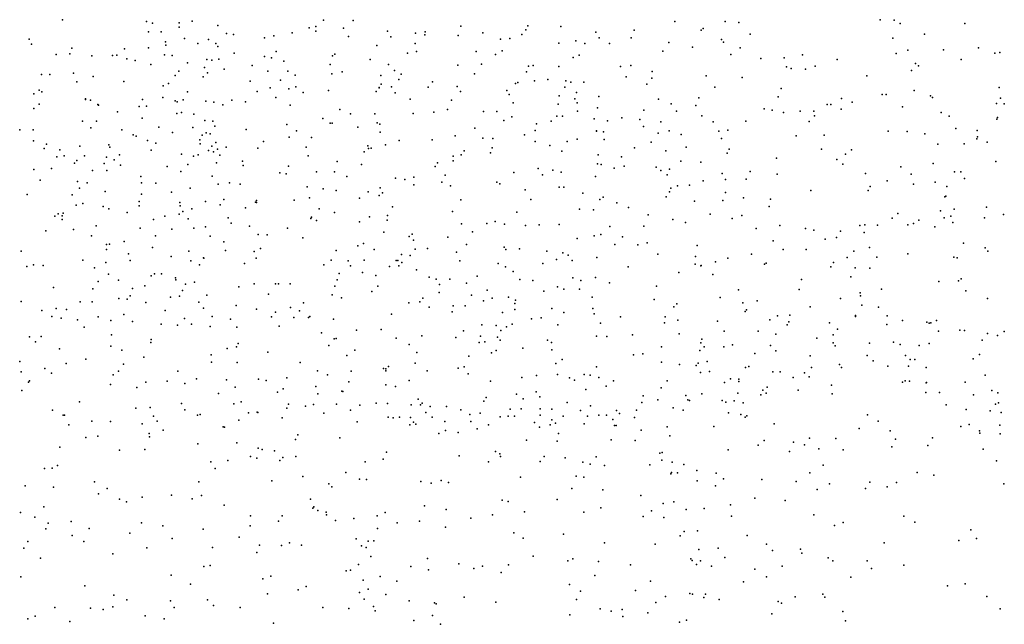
# Model space of a CAD drawing. Header units: metres. Extents: x -25 to 25, y -27.7 to 27.8.
# Tile 158 of 209: x 8 to 10.8, y -8.7 to -6.9. Entities that reach past the tile are written whole.
import ezdxf

# ---------------------------------------------------------------- set-up
doc = ezdxf.new("R2010")
doc.units = ezdxf.units.M

msp = doc.modelspace()

# ---------------------------------------------------------------- linework, layer by layer
for p in [(8.1115, -6.9285, -13.6171), (8.3526, -6.9336, 20.4934), (8.3703, -6.9386, 7.0198), (8.4461, -6.9372, 4.8409), (8.4838, -6.9325, 20.0342), (8.557, -6.9449, 3.8501), (8.8384, -6.9481, -2.8208), (8.8607, -6.93, -21.8017), (8.9457, -6.9304, -14.7021), (9.2543, -6.9472, 13.4957), (9.447, -6.946, 17.2578), (9.5412, -6.948, 3.1502), (9.8684, -6.9336, -15.903), (10.0132, -6.9339, 13.994), (10.0523, -6.9363, -15.1193), (10.4577, -6.9283, -2.949), (10.4981, -6.9298, 4.7065), (10.5151, -6.9396, 13.7564), (10.7002, -6.9396, 13.6443), (8.3583, -6.9633, -13.8044), (8.3945, -6.9631, 7.4812), (8.4465, -6.9498, 19.4531), (8.5823, -6.9675, 7.1604), (8.602, -6.9706, 16.1073), (8.7176, -6.9742, 7.0421), (8.7703, -6.9659, 5.0086), (8.8191, -6.9512, 21.5112), (8.8381, -6.9609, 6.8043), (8.9182, -6.9522, -16.3262), (8.9322, -6.9762, 21.6491), (9.0441, -6.9615, 21.7777), (9.1248, -6.9667, -21.6679), (9.1508, -6.972, 12.9401), (9.1523, -6.9633, 6.899), (9.2473, -6.9737, 16.2564), (9.3178, -6.9661, 21.9972), (9.4295, -6.9709, 13.3468), (9.4409, -6.9571, 3.1267), (9.6416, -6.9637, 13.7767), (9.7514, -6.9582, -2.9831), (9.9441, -6.9583, -0.79), (9.9497, -6.954, 5.7141), (10.0842, -6.9694, 2.8628), (10.5844, -6.9695, -6.9841), (8.0158, -6.9845, -16.1428), (8.023, -6.9982, 15.0123), (8.407, -6.9914, 20.2485), (8.4082, -7.001, 4.6968), (8.4612, -6.9822, 6.8915), (8.4997, -6.9966, -1.2821), (8.5307, -6.9852, 19.7041), (8.5518, -6.9964, 7.3575), (8.5569, -7.0053, 4.1928), (8.6914, -6.9801, 1.1715), (9.0136, -7.002, 2.9808), (9.0532, -6.9778, 16.1195), (9.1238, -6.9968, -16.31), (9.3682, -6.9837, 3.6079), (9.395, -6.9823, 17.4297), (9.5357, -6.9954, 5.3584), (9.584, -6.9886, -16.1463), (9.6104, -6.9962, 17.8078), (9.6516, -6.9807, 22.0718), (9.6806, -6.9964, -15.0428), (9.7432, -6.9805, -21.0538), (9.8517, -6.994, 13.876), (10.0021, -6.9853, -6.7085), (10.0083, -6.9927, -15.715), (10.4943, -6.9809, 17.9987), (8.0933, -7.0277, -1.3355), (8.1327, -7.0264, -1.5226), (8.1383, -7.0104, 19.3101), (8.196, -7.0322, -16.3628), (8.2548, -7.0309, -1.6742), (8.2671, -7.0302, 6.9322), (8.2891, -7.0119, -1.204), (8.3586, -7.0094, 14.9028), (8.4046, -7.0289, -1.7112), (8.426, -7.0311, 3.0513), (8.6039, -7.0241, 14.7297), (8.6909, -7.0334, -1.4526), (8.7248, -7.0196, 2.8326), (8.8866, -7.032, -5.3952), (8.8933, -7.027, 16.0307), (9.101, -7.0239, -5.6415), (9.1273, -7.02, 13.56), (9.2983, -7.0197, 6.698), (9.3544, -7.0279, 6.9949), (9.3732, -7.0179, 1.0452), (9.594, -7.0298, 4.1103), (9.8342, -7.0182, 22.0725), (9.9191, -7.0073, 17.8592), (10.0295, -7.0277, 5.8945), (10.0559, -7.0089, 22.0817), (10.2344, -7.0289, 13.8227), (10.504, -7.0253, -0.0893), (10.5371, -7.0154, 3.0741), (10.6394, -7.0148, 2.7596), (10.7393, -7.009, 22.4783), (10.7867, -7.0239, 3.3185), (10.801, -7.0222, 4.9905), (8.296, -7.0409, -1.0489), (8.3202, -7.0457, 19.413), (8.3654, -7.0572, -5.176), (8.4706, -7.0519, 4.4965), (8.5261, -7.0423, 2.6901), (8.5403, -7.0448, -1.8282), (8.5597, -7.0415, -1.1253), (8.6561, -7.0597, 21.2282), (8.7111, -7.0378, -1.7549), (8.7464, -7.0477, -1.9831), (8.8794, -7.0572, -1.8438), (8.9948, -7.0428, 1.0556), (9.0474, -7.0569, 13.1151), (9.2463, -7.0585, 16.0512), (9.3134, -7.0554, 12.932), (9.4484, -7.0619, 6.844), (9.4622, -7.0598, 13.0676), (9.5361, -7.0625, -2.881), (9.5764, -7.037, -21.2612), (9.742, -7.0594, 13.7088), (10.1157, -7.0397, -15.5352), (10.1823, -7.0377, 5.9483), (10.2709, -7.0612, 17.9041), (10.3347, -7.0429, -0.2245), (10.5589, -7.0537, 4.7852), (10.568, -7.0611, 0.6881), (10.6896, -7.042, 4.8844), (8.0518, -7.0858, -0.4379), (8.0751, -7.0855, -21.8444), (8.1432, -7.0812, -0.9903), (8.4348, -7.0882, -2.0265), (8.4457, -7.0763, -21.9254), (8.5193, -7.0658, 4.3404), (8.5278, -7.0811, 3.6325), (8.5754, -7.07, -2.0878), (8.7006, -7.0764, 16.01), (8.7582, -7.0756, -2.2615), (8.7794, -7.0875, -1.2601), (8.8845, -7.0835, -1.5997), (8.9142, -7.0777, 14.1951), (9.0249, -7.0885, -2.0376), (9.0646, -7.0744, 15.9427), (9.0837, -7.085, 13.3472), (9.2939, -7.0835, -21.6039), (9.4425, -7.0775, 16.2289), (9.7122, -7.063, 5.6171), (9.8035, -7.0766, 0.9402), (9.9583, -7.0893, -21.0375), (10.1891, -7.0639, 0.7715), (10.2023, -7.0683, 4.415), (10.2432, -7.0702, 2.8897), (10.4196, -7.0897, 5.9476), (10.5474, -7.0741, 22.384), (8.1531, -7.1062, 1.9669), (8.2, -7.091, 2.5759), (8.2877, -7.1053, -1.9804), (8.4002, -7.118, 7.5988), (8.4156, -7.1114, 20.5699), (8.5151, -7.0923, 19.9058), (8.6502, -7.1046, -2.3937), (8.7373, -7.1018, 14.6371), (9.0256, -7.1128, 21.7295), (9.0764, -7.1, 5.2186), (9.1736, -7.1062, 21.8817), (9.4115, -7.1111, 17.5629), (9.4184, -7.1084, 6.6335), (9.4663, -7.1034, 3.5925), (9.5041, -7.1, 17.1905), (9.5561, -7.1037, 5.5343), (9.5701, -7.1078, -6.5001), (9.6074, -7.1076, 13.217), (9.7287, -7.0921, -16.0226), (9.7884, -7.1129, 3.1255), (9.8023, -7.0957, 5.809), (10.0617, -7.0941, 4.3319), (8.0291, -7.1407, -2.4091), (8.045, -7.13, -1.8472), (8.0521, -7.1353, 7.0888), (8.4701, -7.1355, -16.5258), (8.6699, -7.1342, -0.9746), (8.7071, -7.1234, 6.6397), (8.7607, -7.1267, -21.9258), (8.7812, -7.1207, -16.4481), (8.8023, -7.1372, -0.7928), (8.875, -7.1311, 15.9082), (9.0119, -7.1347, -21.8456), (9.0203, -7.1237, 6.522), (9.0205, -7.1224, -2.7822), (9.0556, -7.1213, 12.8749), (9.0664, -7.1383, -14.7838), (9.161, -7.1223, -6.0292), (9.2442, -7.1202, 6.5011), (9.2531, -7.1347, -6.2395), (9.3869, -7.1317, 22.0139), (9.3927, -7.1426, 5.4819), (9.5362, -7.1465, 16.089), (9.5532, -7.1219, 3.9428), (9.5861, -7.1373, 16.421), (9.9833, -7.1221, 3.0235), (10.1738, -7.1258, -2.9424), (10.4633, -7.1433, -6.2868), (10.4744, -7.1431, -6.0115), (10.5552, -7.1317, 2.8451), (10.6017, -7.1469, 18.119), (10.7988, -7.1229, -6.1969), (8.0444, -7.1709, 15.1455), (8.1774, -7.1554, -16.6215), (8.178, -7.1573, 7.6183), (8.1922, -7.1592, 2.198), (8.2131, -7.172, -2.1097), (8.2148, -7.1734, 16.0485), (8.3408, -7.1576, 15.0033), (8.3998, -7.151, 4.8243), (8.435, -7.1615, 6.7686), (8.441, -7.1643, -2.4752), (8.4574, -7.1583, 3.3102), (8.5224, -7.1616, 19.6973), (8.5457, -7.1647, 5.0295), (8.5721, -7.1725, 4.0265), (8.5973, -7.1589, 21.1005), (8.637, -7.1642, -2.74), (8.7234, -7.1515, -14.4393), (8.7649, -7.1732, 7.4597), (9.1093, -7.1558, -2.243), (9.2274, -7.1588, 5.3448), (9.4047, -7.1669, 3.1309), (9.534, -7.1709, 3.7549), (9.5817, -7.1555, 6.7814), (9.5884, -7.167, 13.0386), (9.6501, -7.1485, 3.2794), (9.8215, -7.156, 4.1504), (9.8576, -7.1699, 6.0735), (9.9284, -7.1746, 13.5622), (9.9375, -7.1528, -2.9308), (10.1654, -7.1495, -0.8773), (10.306, -7.1718, -6.8059), (10.3158, -7.172, 13.6179), (10.3471, -7.1544, 4.5689), (10.3771, -7.1644, -5.7704), (10.6079, -7.1517, -21.2147), (10.7913, -7.1691, -5.8822), (10.8025, -7.1535, 18.599), (10.8131, -7.1693, -6.6571), (8.0293, -7.1828, 2.414), (8.2691, -7.1923, -2.3095), (8.332, -7.1771, -2.6064), (8.3524, -7.1765, 2.9385), (8.4396, -7.1973, 4.5702), (8.4526, -7.1943, 15.9903), (8.488, -7.1997, 3.483), (8.9072, -7.1856, -1.1926), (8.9379, -7.1979, -5.569), (9.0074, -7.1982, -0.7815), (9.1177, -7.1973, -1.6104), (9.1774, -7.1931, 12.8093), (9.216, -7.1857, -2.0894), (9.3191, -7.1918, -14.9479), (9.3575, -7.1921, 6.3462), (9.5894, -7.1903, 1.0025), (9.6466, -7.1808, 6.9422), (9.7795, -7.1874, 13.3051), (9.873, -7.1911, -0.9598), (9.9458, -7.2037, -5.2638), (10.125, -7.1841, -5.5569), (10.1482, -7.188, -5.8606), (10.1804, -7.1944, -6.1663), (10.2281, -7.1911, -5.2292), (10.2673, -7.191, 2.9855), (10.3461, -7.185, -5.4566), (10.5217, -7.1782, -6.5358), (10.6322, -7.1949, -6.7737), (8.169, -7.2194, 6.9721), (8.2088, -7.2197, 15.1224), (8.3405, -7.2103, -0.7297), (8.52, -7.2172, -2.6673), (8.5429, -7.2191, 4.2355), (8.755, -7.2291, 5.1253), (8.8582, -7.2121, 21.4516), (8.8793, -7.2249, -2.6027), (8.8856, -7.2252, 14.3643), (9.0148, -7.2245, 13.3756), (9.0225, -7.2278, -1.3333), (9.378, -7.2177, 7.1515), (9.4004, -7.2066, 15.8416), (9.4714, -7.2271, 17.6871), (9.5134, -7.2195, 6.1061), (9.5304, -7.2052, -0.8905), (9.546, -7.2054, 6.3715), (9.637, -7.2129, 16.6301), (9.6755, -7.2181, -2.8414), (9.7163, -7.2099, 6.1258), (9.7678, -7.2146, 13.1524), (9.828, -7.2208, 22.0625), (9.9789, -7.2208, 0.8372), (10.0719, -7.2191, 13.4594), (10.2542, -7.2199, 22.1284), (10.2695, -7.2042, -6.4016), (10.6557, -7.205, -0.6653), (10.7922, -7.2133, 5.5327), (10.7939, -7.2084, 18.7594), (7.9896, -7.2443, 0.603), (8.0271, -7.244, 19.2926), (8.1933, -7.2381, 2.6711), (8.2818, -7.2438, -2.5841), (8.3146, -7.2586, -0.7166), (8.3878, -7.2362, 2.4995), (8.4272, -7.2523, 1.4319), (8.4858, -7.2375, 20.3524), (8.5128, -7.2591, -5.2824), (8.5234, -7.2524, 20.0728), (8.535, -7.2558, 14.9572), (8.5489, -7.234, 3.7635), (8.6389, -7.2429, 14.8441), (8.7828, -7.2467, 15.8246), (8.9586, -7.2361, 6.4334), (9.0228, -7.2509, 13.5604), (9.295, -7.2392, -1.9144), (9.4369, -7.2589, 5.7987), (9.4678, -7.2463, -16.225), (9.6441, -7.248, 3.4702), (9.6442, -7.2474, 16.0302), (9.6642, -7.2503, 17.8583), (9.7787, -7.2351, 6.8383), (9.8205, -7.2542, 6.354), (9.852, -7.2475, -15.8614), (9.8865, -7.2573, -5.5848), (9.995, -7.2481, -15.6626), (10.0201, -7.2453, -5.0297), (10.2973, -7.2598, -2.8259), (10.4809, -7.2477, -5.2858), (10.5353, -7.2487, -2.7595), (10.5859, -7.2553, 4.807), (10.6747, -7.2404, -5.5373), (10.7357, -7.2459, 0.7019), (8.0288, -7.2755, 7.5598), (8.0655, -7.285, 15.3733), (8.2448, -7.2874, 1.8911), (8.3233, -7.2624, 4.9104), (8.3552, -7.2745, 15.1322), (8.3796, -7.2829, 3.0898), (8.5052, -7.2726, 20.7129), (8.5062, -7.284, -0.6711), (8.5518, -7.2801, 15.8831), (8.6886, -7.2773, -0.7774), (8.7619, -7.2654, -5.4307), (8.8256, -7.2665, 14.5915), (9.0385, -7.2874, -5.8852), (9.0774, -7.2747, 15.6886), (9.1723, -7.2733, 21.8244), (9.2379, -7.2617, 15.7126), (9.3179, -7.2678, 12.8086), (9.3463, -7.269, 5.6606), (9.4676, -7.2778, -21.5453), (9.5594, -7.2777, 15.8632), (9.5887, -7.2709, 16.8711), (9.6656, -7.2716, 22.0476), (9.8009, -7.2797, 3.3324), (10.0025, -7.2693, 3.1784), (10.2163, -7.261, 17.9304), (10.6234, -7.2858, 5.8786), (10.6989, -7.284, 18.3354), (10.7351, -7.2699, 5.6708), (10.7372, -7.2639, 18.992), (10.765, -7.2796, 19.2179), (8.0589, -7.2979, 7.1187), (8.1042, -7.3017, -0.5949), (8.161, -7.2908, -16.8812), (8.2479, -7.2943, 2.8229), (8.2752, -7.3159, 15.7989), (8.3663, -7.3027, 4.717), (8.4528, -7.3136, -14.1665), (8.5011, -7.3155, -16.7095), (8.5302, -7.3032, -0.872), (8.54, -7.2908, 19.8449), (8.5444, -7.3075, 20.8691), (8.5566, -7.3, 3.9077), (8.5631, -7.3165, -2.849), (8.5814, -7.2943, 1.2676), (8.6723, -7.2969, 6.5487), (8.8112, -7.2942, -2.6712), (8.9774, -7.3076, -1.0834), (8.9879, -7.2904, 13.1162), (8.9899, -7.2976, 13.8118), (8.9969, -7.2972, 21.5895), (9.2556, -7.3161, 0.943), (9.2638, -7.3044, -1.6719), (9.3397, -7.3104, -6.3928), (9.344, -7.2957, 6.0886), (9.5103, -7.2891, 22.0139), (9.5445, -7.3053, 12.8545), (9.6486, -7.3159, 7.1079), (9.7529, -7.2954, -5.153), (9.8431, -7.3041, 6.6036), (9.9007, -7.2944, 4.0295), (10.019, -7.3111, -6.3476), (10.0241, -7.3001, -6.6656), (10.2896, -7.2993, 6.1459), (10.3583, -7.3144, 4.561), (10.3757, -7.3017, -21.1948), (8.0951, -7.3212, -14.098), (8.1168, -7.3187, 15.5605), (8.146, -7.3403, -2.6757), (8.1523, -7.3319, 0.8253), (8.1747, -7.3192, 0.6663), (8.2316, -7.3404, 19.3724), (8.238, -7.3222, 15.3977), (8.2596, -7.3306, 6.8213), (8.4716, -7.3439, 7.5715), (8.4871, -7.3194, 6.6142), (8.5537, -7.3392, 4.1295), (8.628, -7.3342, -21.9584), (8.8162, -7.3192, 2.8358), (8.9, -7.3349, 7.4314), (8.9692, -7.3435, 5.2832), (9.1877, -7.339, 6.2135), (9.2328, -7.3198, -2.6879), (9.2329, -7.3334, -2.428), (9.647, -7.3418, -15.0756), (9.6573, -7.3439, -21.3729), (9.7158, -7.3215, 3.6222), (9.8853, -7.3343, 3.1121), (9.9433, -7.337, 13.2238), (10.1599, -7.3258, 3.1859), (10.3329, -7.3294, -4.9799), (10.3506, -7.3424, 13.514), (10.6095, -7.3408, 2.985), (10.7896, -7.3347, 2.9399), (8.0295, -7.3583, 0.2514), (8.0802, -7.3548, -5.3178), (8.1981, -7.3606, 0.4962), (8.2384, -7.3609, -2.8309), (8.2779, -7.3458, 15.5459), (8.4121, -7.3493, 19.4933), (8.4514, -7.3634, 4.5325), (8.6296, -7.3461, 21.0447), (8.7351, -7.3673, 14.8318), (8.7534, -7.3705, -14.5288), (8.7603, -7.3486, 15.6923), (8.8405, -7.3644, -2.8396), (8.8923, -7.3651, 14.486), (9.1813, -7.3497, -1.4519), (9.407, -7.3662, -2.0795), (9.4766, -7.3547, 17.2879), (9.4885, -7.3731, 7.1391), (9.5181, -7.3602, 17.8227), (9.5426, -7.366, 3.1357), (9.6945, -7.354, -16.006), (9.7233, -7.3485, 12.9398), (9.8147, -7.3513, 17.9489), (9.8279, -7.361, 3.5039), (9.8536, -7.3571, 16.2691), (10.004, -7.3693, 6.5318), (10.0849, -7.3636, 4.0726), (10.162, -7.3715, 6.3527), (10.4153, -7.3697, 22.1649), (10.5169, -7.3502, 18.1499), (10.5468, -7.3712, 13.6505), (10.6712, -7.3648, -21.2355), (10.6889, -7.3646, 3.3669), (8.048, -7.3884, -0.3042), (8.1549, -7.3925, -0.4189), (8.1824, -7.3958, -17.0636), (8.3363, -7.378, 5.0772), (8.3379, -7.3966, 1.6522), (8.379, -7.3975, -2.4612), (8.5413, -7.3772, 20.2662), (8.5583, -7.4004, 15.1388), (8.5908, -7.3962, 15.5994), (8.6211, -7.3998, 5.1824), (8.9272, -7.3781, 15.6079), (9.0667, -7.3828, 12.8744), (9.0936, -7.3871, -1.2211), (9.12, -7.3798, 5.4393), (9.1997, -7.3943, 15.5793), (9.2098, -7.3739, -16.4081), (9.3578, -7.3946, 15.6034), (9.3668, -7.3994, -2.3156), (9.6404, -7.3779, 0.8975), (9.8467, -7.3735, 7.0114), (9.9497, -7.3909, 3.8626), (10.014, -7.3866, 6.7887), (10.0732, -7.3857, 13.3506), (10.4776, -7.3909, 4.6724), (10.5529, -7.4005, 3.1642), (10.6159, -7.3942, 19.1795), (10.6994, -7.3835, 18.8241), (8.0106, -7.4294, -14.2734), (8.1604, -7.4117, 1.0114), (8.2338, -7.4207, -14.2498), (8.3382, -7.4289, 2.2446), (8.4239, -7.4227, -21.9429), (8.4776, -7.412, -0.5367), (8.8139, -7.408, -5.6017), (8.8595, -7.4131, -0.8828), (8.8965, -7.4179, 0.969), (8.9882, -7.4216, 13.9147), (9.0232, -7.4108, 13.4647), (9.03, -7.4245, -2.5881), (9.1201, -7.4024, 21.69), (9.2247, -7.4049, -2.5662), (9.4389, -7.4159, -1.8801), (9.5363, -7.4085, 15.6977), (9.5497, -7.4085, 17.0725), (9.6046, -7.4261, -2.7014), (9.8533, -7.4223, 13.0316), (9.8566, -7.412, 16.5637), (9.8766, -7.4044, -2.7525), (9.9108, -7.4026, 3.6887), (10.014, -7.4236, 0.7916), (10.2588, -7.4181, 3.2957), (10.423, -7.4178, -2.693), (10.4287, -7.4071, 6.1768), (10.6485, -7.4063, 18.9916), (8.1397, -7.431, 2.7263), (8.1696, -7.4551, 0.2426), (8.3319, -7.4494, 0.5496), (8.4479, -7.4526, 3.4953), (8.5221, -7.4495, 3.8499), (8.5744, -7.4439, 19.8983), (8.6654, -7.4513, 7.5288), (8.6678, -7.4472, -2.5252), (8.6685, -7.4525, -2.9911), (8.7763, -7.4463, 21.2257), (8.8199, -7.4393, -16.6688), (8.964, -7.44, 6.3069), (9.0199, -7.433, -0.9644), (9.2547, -7.445, 5.8005), (9.4551, -7.4444, 21.9184), (9.6529, -7.4439, 21.9847), (9.663, -7.4371, -5.6439), (9.7019, -7.4538, 16.8472), (9.8436, -7.436, 15.9945), (9.9249, -7.4485, -15.2201), (10.0059, -7.4467, 21.9908), (10.0657, -7.4392, 3.6298), (10.1432, -7.4434, 6.6772), (10.6429, -7.4365, 5.9401), (10.6462, -7.4341, 22.2923), (8.0992, -7.4856, -2.8893), (8.1139, -7.4835, 7.3165), (8.151, -7.4599, -0.7771), (8.2279, -7.4642, 7.4207), (8.2443, -7.4706, -2.9716), (8.2971, -7.4814, 6.6766), (8.3317, -7.462, 0.8285), (8.446, -7.4861, -14.3937), (8.4492, -7.4624, -3.0164), (8.4567, -7.4781, 2.4128), (8.4823, -7.4711, 1.325), (8.483, -7.4704, 3.6961), (8.564, -7.4594, 20.6778), (8.6367, -7.4681, 15.3781), (8.8485, -7.4711, 5.2952), (8.892, -7.4818, -0.7516), (9.0585, -7.4653, -16.5405), (9.2305, -7.4782, 3.0517), (9.4151, -7.4801, 12.7551), (9.5954, -7.4715, -0.9881), (9.6356, -7.4733, 12.803), (9.7359, -7.4669, 7.1098), (9.9694, -7.486, 16.3628), (10.1393, -7.4645, 3.7988), (10.5081, -7.4844, -4.8876), (10.6309, -7.4768, 18.502), (10.6704, -7.4717, -0.9443), (10.7625, -7.4662, 19.4187), (8.0896, -7.4923, -2.102), (8.1102, -7.491, -0.2022), (8.1107, -7.5015, 0.0493), (8.3726, -7.501, 5.2132), (8.4053, -7.4918, -16.9838), (8.4722, -7.4997, 7.4562), (8.5867, -7.4963, 19.7514), (8.596, -7.5124, 20.5324), (8.8242, -7.4986, -2.9648), (8.8256, -7.4949, 14.8259), (8.8402, -7.5041, -21.9462), (8.9633, -7.5082, -14.8232), (8.9929, -7.4939, 14.2703), (9.0427, -7.5031, 13.6105), (9.0438, -7.49, 21.5339), (9.256, -7.5142, 7.2452), (9.3292, -7.5132, 0.8027), (9.3529, -7.5074, -2.4721), (9.7921, -7.4876, 12.899), (9.8623, -7.5011, -4.7772), (9.8994, -7.5104, -1.0243), (10.0332, -7.4985, 18.0666), (10.0607, -7.4897, -15.533), (10.4916, -7.4976, 18.256), (10.5534, -7.5133, 6.0933), (10.5685, -7.5035, 22.1715), (10.6409, -7.4968, 18.6655), (10.6603, -7.492, 4.7822), (10.6664, -7.5104, 3.1197), (10.7569, -7.497, -5.0671), (10.8118, -7.487, 3.0627), (8.0642, -7.534, -17.2711), (8.1428, -7.5304, -14.4333), (8.2083, -7.5195, 5.0294), (8.3349, -7.526, 3.2518), (8.4257, -7.5292, 4.5846), (8.4886, -7.5265, 6.4436), (8.5215, -7.5223, -1.0562), (8.6484, -7.5209, -5.5238), (8.7576, -7.526, 15.2934), (9.0339, -7.538, 6.1292), (9.2875, -7.5367, -1.4516), (9.3802, -7.5151, -16.301), (9.4404, -7.5182, -1.7281), (9.479, -7.5171, -6.3768), (9.5363, -7.5159, 15.5833), (9.6817, -7.5217, -6.3063), (9.7796, -7.5204, -15.8805), (10.1016, -7.5268, -2.6467), (10.1697, -7.5191, 21.9444), (10.2437, -7.5268, 3.9166), (10.267, -7.532, 4.071), (10.3439, -7.5352, -4.7574), (10.3994, -7.5189, 3.037), (10.4113, -7.5389, 3.3615), (10.4138, -7.5164, -0.9634), (10.4499, -7.518, 4.5674), (10.5372, -7.5163, 3.2071), (10.6144, -7.5228, 13.793), (8.1952, -7.5486, 19.2872), (8.289, -7.5641, 4.8348), (8.3787, -7.5486, 0.4246), (8.5354, -7.5491, 19.5225), (8.5745, -7.5652, 1.1328), (8.6732, -7.5446, 6.3442), (8.6993, -7.5453, -0.5557), (8.8011, -7.554, 7.3987), (8.9755, -7.5701, 15.3794), (9.1066, -7.5502, 5.6278), (9.1146, -7.5434, -1.075), (9.1184, -7.5604, -2.8121), (9.2176, -7.5521, 15.4337), (9.5884, -7.5557, 18.0191), (9.637, -7.5479, 16.9941), (9.6565, -7.5444, -5.9917), (9.7182, -7.5507, 3.1006), (9.7895, -7.568, 0.8079), (10.1507, -7.5623, 18.1594), (10.2997, -7.5577, 13.558), (10.3319, -7.5528, 18.2131), (10.697, -7.5692, -2.4963), (7.9932, -7.5919, -5.4691), (8.2377, -7.5872, 3.1207), (8.2379, -7.5729, -1.0396), (8.2466, -7.5723, 0.1522), (8.3698, -7.5815, -2.2134), (8.4741, -7.592, 0.6382), (8.5795, -7.5902, 5.3373), (8.6619, -7.5932, 20.3321), (8.6799, -7.5847, 20.8643), (8.8965, -7.5901, 6.1993), (8.9585, -7.5766, 14.5707), (9.0058, -7.5879, 21.4072), (9.1234, -7.5869, 13.2163), (9.1585, -7.5847, 13.0404), (9.2418, -7.5949, 12.835), (9.2712, -7.5727, -2.5073), (9.3787, -7.5811, 17.8317), (9.3833, -7.5877, 7.1896), (9.4225, -7.5857, -15.0384), (9.5011, -7.5918, -2.237), (9.5475, -7.5973, -2.5311), (9.696, -7.5728, 21.9075), (9.762, -7.5743, 15.7465), (9.9322, -7.5764, 15.9715), (10.1796, -7.5876, -0.9969), (10.2451, -7.5878, 6.8007), (10.3816, -7.592, -21.1927), (10.4271, -7.5821, 6.3512), (10.759, -7.5828, -21.2099), (10.7663, -7.5922, 22.1787), (8.1699, -7.6177, 6.9073), (8.2359, -7.6248, -2.0127), (8.3009, -7.5998, -14.6283), (8.3058, -7.6195, -0.2587), (8.4231, -7.6077, 5.3337), (8.4801, -7.6198, 19.3931), (8.5159, -7.6118, -14.7453), (8.5167, -7.6127, 4.0555), (8.6675, -7.6122, 20.6903), (8.8822, -7.6184, 15.0207), (8.9313, -7.6202, -2.9911), (8.9773, -7.6184, -16.6602), (9.0692, -7.6186, 7.3419), (9.0734, -7.6189, 5.8596), (9.0846, -7.6015, 14.1784), (9.0851, -7.6245, -0.9285), (9.1091, -7.6051, 14.0108), (9.2512, -7.6202, 21.6342), (9.3615, -7.6273, -6.1967), (9.529, -7.6157, -2.0396), (9.5623, -7.6036, 0.7715), (9.5744, -7.6194, 12.6962), (9.6447, -7.6104, -4.8469), (9.8197, -7.6008, -2.5614), (9.9275, -7.6073, 18.1656), (9.9854, -7.6225, 16.5856), (10.0208, -7.6127, 16.1128), (10.0884, -7.6009, 6.9945), (10.1301, -7.6271, -4.6556), (10.3242, -7.6248, 3.8172), (10.3634, -7.6109, 21.9175), (10.4481, -7.6091, 0.6384), (10.5366, -7.6002, 18.7925), (10.6686, -7.6091, 3.4072), (10.6783, -7.6113, 19.5539), (8.0092, -7.6361, 2.7332), (8.0281, -7.6311, 19.1519), (8.0563, -7.6338, -3.0241), (8.2035, -7.6396, 6.7384), (8.5049, -7.6319, 4.2947), (8.6334, -7.6281, -3.1219), (8.8611, -7.6319, 5.471), (8.9378, -7.6348, 14.7689), (8.9722, -7.6531, 6.0349), (9.0502, -7.6358, 14.3961), (9.077, -7.6348, -0.9507), (9.1277, -7.6455, 13.5004), (9.3822, -7.6371, -21.6724), (9.4042, -7.6506, -1.5865), (9.4901, -7.628, -5.6167), (9.735, -7.6371, -1.1068), (9.8795, -7.6532, 13.0144), (9.9265, -7.6294, 21.8891), (9.9433, -7.6347, 7.087), (9.9438, -7.6331, -15.6815), (10.126, -7.6291, -21.1943), (10.3162, -7.6374, 6.6444), (10.3857, -7.6396, 18.4073), (10.4281, -7.6413, 13.7363), (8.2139, -7.6795, 4.9534), (8.2434, -7.6581, 6.5245), (8.2725, -7.675, -1.3003), (8.3657, -7.6632, 1.9032), (8.3759, -7.6575, 1.0886), (8.3953, -7.6574, -3.1549), (8.4358, -7.6692, -21.9186), (8.4367, -7.6741, -5.4619), (8.4906, -7.6813, 6.2341), (8.9, -7.6747, 7.3604), (8.9051, -7.6564, -5.7339), (9.0109, -7.6617, 15.1851), (9.1633, -7.6665, 13.6601), (9.184, -7.673, 0.7071), (9.2231, -7.6727, -16.5095), (9.2712, -7.6838, -1.3369), (9.3018, -7.6637, 15.266), (9.4238, -7.6739, 17.9947), (9.4614, -7.6764, 17.2683), (9.5757, -7.669, 15.3779), (9.5992, -7.6766, 21.8209), (9.6405, -7.6674, -16.0089), (9.6806, -7.6829, 15.4987), (9.9776, -7.659, 13.1877), (10.2321, -7.6737, -2.5156), (10.3737, -7.6657, 19.4722), (10.6259, -7.6791, -1.0741), (10.6824, -7.677, 0.6148), (10.6905, -7.6719, 4.6817), (8.0862, -7.6962, -1.5597), (8.1982, -7.7004, 7.0574), (8.3127, -7.6996, 3.4955), (8.3478, -7.692, 4.7329), (8.4559, -7.7054, 7.2112), (8.4647, -7.6872, 4.4622), (8.6171, -7.6947, 19.5214), (8.6611, -7.6861, 5.4615), (8.7228, -7.6856, 20.479), (8.7314, -7.6861, 20.1468), (8.7653, -7.6862, -0.5325), (8.8933, -7.6925, 21.1721), (8.9989, -7.7083, 2.8666), (9.0159, -7.6928, 14.9809), (9.1927, -7.7105, 15.0223), (9.1929, -7.6883, -5.972), (9.3305, -7.704, 17.463), (9.4924, -7.7072, -1.7193), (9.5316, -7.6947, -1.0852), (9.5501, -7.7008, -21.501), (9.5953, -7.701, 17.0927), (9.8156, -7.6931, 12.8733), (10.0507, -7.7028, -15.4151), (10.2255, -7.7024, 21.8079), (10.4003, -7.712, 18.9209), (10.4615, -7.7013, -2.4746), (10.7037, -7.7062, 3.2925), (7.9929, -7.7363, 2.8623), (8.1627, -7.7373, 3.2324), (8.197, -7.7372, -5.4544), (8.2735, -7.7284, 5.5242), (8.2967, -7.7304, -17.1807), (8.3059, -7.7204, -0.1014), (8.3503, -7.7391, 0.103), (8.4217, -7.7244, 2.1005), (8.4473, -7.7218, 0.3108), (8.5026, -7.7381, -17.0328), (8.5253, -7.7185, -2.0925), (8.7023, -7.7155, 7.3132), (8.8858, -7.7176, 5.6372), (8.9121, -7.7264, -21.9024), (9.1051, -7.7401, 14.6342), (9.1373, -7.7376, -1.0425), (9.1458, -7.7269, 21.4224), (9.2855, -7.7189, 14.15), (9.3191, -7.7343, 7.2358), (9.3444, -7.7269, -2.3473), (9.3914, -7.7246, -16.3616), (9.4113, -7.7332, 12.7802), (9.6311, -7.7238, 15.1519), (9.8092, -7.7309, 16.8807), (9.9983, -7.7252, 15.9697), (10.105, -7.7351, 16.3287), (10.3438, -7.7283, 18.5869), (10.4008, -7.7204, 18.7518), (10.7658, -7.7281, 5.9794), (8.0523, -7.7621, 19.0329), (8.0931, -7.7566, -21.8549), (8.1234, -7.7599, 5.2512), (8.4059, -7.7624, -1.7172), (8.5163, -7.7556, 19.2786), (8.6096, -7.7485, -0.4185), (8.6683, -7.7591, -5.5279), (8.7228, -7.7669, 5.595), (8.7658, -7.7537, 19.9178), (8.7918, -7.7637, 5.9065), (8.8033, -7.7406, 20.8876), (9.1636, -7.7528, 14.4836), (9.2298, -7.7664, 17.739), (9.2321, -7.7486, 13.3213), (9.2667, -7.7489, 14.886), (9.374, -7.7683, -5.4052), (9.4093, -7.7425, 14.959), (9.4097, -7.7595, 13.9901), (9.5154, -7.7568, 21.7011), (9.5504, -7.7681, -2.1643), (9.6336, -7.7566, 7.1639), (9.8655, -7.7516, -2.3942), (9.8741, -7.7431, -15.2136), (10.064, -7.7407, 18.3702), (10.0702, -7.7657, 13.4168), (10.0738, -7.7607, -1.1268), (10.2572, -7.7518, 19.276), (10.4046, -7.747, 4.0382), (10.4527, -7.7531, 3.0901), (8.0809, -7.7795, 5.5229), (8.1074, -7.7847, 6.5955), (8.1551, -7.7897, 6.1706), (8.2144, -7.7804, 1.3052), (8.2499, -7.7913, 5.7054), (8.2874, -7.7737, 6.0862), (8.3127, -7.7942, -3.1828), (8.4615, -7.7854, 3.9763), (8.5413, -7.7795, -1.3756), (8.5938, -7.7873, 5.9937), (8.7111, -7.7807, 0.8414), (8.7752, -7.7828, -16.8067), (8.817, -7.7821, 20.7168), (8.8209, -7.7794, 20.3863), (8.8888, -7.7877, 21.0403), (9.0559, -7.7726, -2.9582), (9.4577, -7.7868, -2.5026), (9.4849, -7.7838, 7.2134), (9.6372, -7.7725, 12.7235), (9.7126, -7.7806, 16.9913), (9.8404, -7.7808, 15.351), (9.8767, -7.79, -21.2851), (9.9909, -7.7927, 21.7542), (10.1409, -7.7888, 6.9543), (10.1629, -7.7781, 2.9183), (10.1959, -7.7952, 18.5562), (10.1981, -7.7759, 13.5846), (10.3866, -7.78, 13.7934), (10.3873, -7.7766, 19.7576), (10.4773, -7.7773, 4.2715), (10.5215, -7.7911, 6.2815), (10.5915, -7.7956, 3.4815), (10.619, -7.7911, -4.6796), (8.1741, -7.8103, 5.8918), (8.3946, -7.8016, 3.7829), (8.4418, -7.8042, 5.886), (8.4815, -7.8017, 4.2884), (8.5354, -7.8079, 0.9152), (8.6121, -7.8101, 5.7924), (8.7329, -7.8078, 19.536), (8.9547, -7.8184, -5.5838), (9.026, -7.8166, 21.1826), (9.2617, -7.8205, 18.0737), (9.3145, -7.8039, 12.9748), (9.3554, -7.8058, -2.6601), (9.3695, -7.8195, -15.0818), (9.3852, -7.809, 18.1742), (9.4015, -7.8019, 13.6616), (9.5328, -7.8035, 18.2797), (9.6553, -7.7992, 14.9499), (9.8385, -7.7981, 15.19), (10.01, -7.8221, 16.6533), (10.108, -7.8219, 16.1865), (10.1906, -7.804, 20.46), (10.312, -7.7982, 21.7076), (10.3351, -7.816, -4.5848), (10.4766, -7.8022, 3.733), (10.5985, -7.7989, 19.7499), (10.603, -7.7974, 4.4552), (10.6254, -7.8217, 6.1586), (10.6866, -7.8189, 21.8222), (10.6998, -7.8196, 3.5956), (10.8138, -7.8229, 21.9165), (8.017, -7.8383, 5.8644), (8.0345, -7.852, 6.3585), (8.0507, -7.8367, 6.0632), (8.2518, -7.8318, 6.9945), (8.3662, -7.8455, 1.7984), (8.8549, -7.8261, 20.1715), (8.8912, -7.8442, -3.0954), (8.8972, -7.8432, 0.7156), (9.0692, -7.8423, -1.0821), (9.143, -7.8353, 7.3041), (9.2402, -7.8395, -2.8159), (9.3112, -7.8363, -5.651), (9.323, -7.8522, 14.5666), (9.3594, -7.8387, 21.486), (9.3669, -7.848, 14.4074), (9.5032, -7.8474, 14.1208), (9.6441, -7.8364, 21.6625), (9.6737, -7.837, -2.2242), (9.7467, -7.832, -4.64), (9.8814, -7.8293, 13.0226), (9.9464, -7.8449, 15.7427), (10.1582, -7.8305, 19.1533), (10.276, -7.8423, 6.7703), (10.3229, -7.8322, 20.3012), (10.4956, -7.8532, 21.5969), (10.7502, -7.8474, 3.3885), (10.7658, -7.8282, 19.7011), (10.7938, -7.8344, -2.2171), (8.1031, -7.8725, 6.888), (8.2506, -7.8646, -15.0104), (8.2816, -7.8765, 3.6909), (8.365, -7.8546, 19.0805), (8.5842, -7.8711, -1.607), (8.6107, -7.8667, -21.8544), (8.6153, -7.8573, 0.7168), (8.8759, -7.8633, 2.7131), (8.9504, -7.8759, -16.6933), (9.1061, -7.8601, 17.8846), (9.3069, -7.8539, -5.0839), (9.3561, -7.8768, 0.5909), (9.4324, -7.8701, -2.1451), (9.5151, -7.854, -1.7811), (9.5158, -7.8755, -1.2496), (9.8303, -7.8667, 18.5967), (9.9405, -7.8776, 7.1016), (9.9434, -7.8552, 2.9145), (9.9522, -7.8669, 15.4786), (10.0095, -7.867, 18.764), (10.0335, -7.8608, 20.3508), (10.1426, -7.8626, 19.373), (10.1586, -7.8781, 21.6112), (10.3225, -7.8549, 20.5336), (10.3287, -7.8638, 21.5665), (10.4268, -7.8558, 20.0967), (10.5153, -7.8603, 0.5885), (10.5694, -7.8633, 14.0195), (10.5986, -7.8575, -2.3085), (7.9888, -7.9086, 6.7118), (8.1786, -7.9018, 4.9346), (8.3445, -7.8962, 1.3716), (8.5383, -7.89, -3.2022), (8.7004, -7.8824, 2.5366), (8.9277, -7.8917, 20.8068), (9.1281, -7.8825, 0.6239), (9.2776, -7.8939, 18.2616), (9.3426, -7.8839, 13.2347), (9.5456, -7.9026, -2.2641), (9.7502, -7.8899, -15.881), (9.777, -7.8869, 12.7604), (9.9617, -7.9088, 19.0121), (10.0981, -7.886, 16.5177), (10.2567, -7.8922, 20.7869), (10.4208, -7.8914, 13.902), (10.4377, -7.9072, 6.4286), (10.5299, -7.8916, 4.1329), (10.5436, -7.9031, 21.4383), (10.5569, -7.903, 19.9446), (10.7245, -7.9013, -1.3224), (10.7424, -7.8888, 6.0633), (8.0606, -7.9288, 5.1142), (8.1223, -7.9142, 3.5248), (8.2724, -7.9368, 4.7572), (8.2871, -7.9165, 18.9534), (8.4426, -7.9368, 4.1847), (8.5391, -7.9107, 19.0753), (8.6126, -7.9119, -16.9279), (8.7932, -7.9116, 19.3834), (8.8433, -7.9357, -1.9505), (8.9396, -7.9364, 20.0505), (9.0326, -7.929, 20.963), (9.0394, -7.936, 17.7296), (9.0395, -7.9295, -21.741), (9.0466, -7.9228, 18.0123), (9.1235, -7.9131, -2.0875), (9.1575, -7.9351, 17.5895), (9.2468, -7.9275, -21.6315), (9.2645, -7.9241, -1.1808), (9.5266, -7.9142, 17.1913), (9.6437, -7.9241, -2.0339), (9.8305, -7.9111, 21.6081), (9.8821, -7.9174, 14.9278), (9.9299, -7.9202, 13.1908), (9.9354, -7.9134, 20.5259), (9.968, -7.9378, 19.1804), (10.071, -7.9261, 15.9866), (10.0811, -7.9234, 20.1458), (10.261, -7.9255, -21.1257), (10.3414, -7.9178, 21.0048), (10.3471, -7.9256, 21.3793), (10.4795, -7.9225, 20.2307), (10.5387, -7.9223, 3.9615), (10.5899, -7.9258, 21.1243), (7.993, -7.9388, 5.3426), (8.0169, -7.9646, -17.3193), (8.0802, -7.9418, 18.7665), (8.257, -7.9469, -5.412), (8.4117, -7.9647, 4.0351), (8.4958, -7.9589, 1.0535), (8.582, -7.961, 0.3288), (8.6739, -7.9599, -15.1744), (8.6964, -7.9634, 19.1076), (8.755, -7.9554, -0.4613), (8.8724, -7.9471, 19.532), (9.1066, -7.9633, 18.2241), (9.276, -7.944, 7.275), (9.3398, -7.9649, 2.8847), (9.4293, -7.9547, 12.8722), (9.4713, -7.9492, 21.3942), (9.5319, -7.9461, 14.4971), (9.5666, -7.9552, 13.5885), (9.5802, -7.9626, 14.3308), (9.6088, -7.9461, 12.7254), (9.6251, -7.9484, 13.7548), (9.6504, -7.9546, 0.5196), (9.6926, -7.9639, 18.7544), (9.8464, -7.9641, 16.8776), (9.9426, -7.9404, -1.3568), (10.0283, -7.9584, 15.6269), (10.0519, -7.966, 15.1012), (10.0521, -7.9591, 20.8413), (10.1494, -7.9388, 19.8085), (10.171, -7.9386, -1.2667), (10.2082, -7.9543, 21.462), (10.2403, -7.9411, 0.5977), (10.2541, -7.9527, 13.7562), (10.529, -7.9639, 20.6275), (10.5421, -7.9648, -4.5194), (10.7586, -7.9481, 21.505), (7.9953, -7.9924, 18.5608), (8.0144, -7.9684, -3.1298), (8.2497, -7.9746, 18.809), (8.3252, -7.9829, 3.8686), (8.3509, -7.9681, -17.1294), (8.4628, -7.972, -5.3685), (8.6074, -7.9824, -0.2761), (8.7447, -7.9876, 7.1621), (8.8383, -7.9808, -1.3943), (8.9135, -7.9938, 17.9096), (8.9332, -7.9674, 19.8466), (9.0394, -7.9757, -5.246), (9.0667, -7.9803, 20.506), (9.6127, -7.9892, 2.8925), (9.6717, -7.9795, -1.6016), (9.8296, -7.984, -1.8468), (10.0108, -7.9692, -21.2075), (10.1208, -7.9908, 16.199), (10.1337, -7.9828, 2.864), (10.222, -7.9914, 21.2805), (10.318, -7.9765, -2.2214), (10.5219, -7.968, 20.4524), (10.59, -7.9695, 20.8286), (10.5907, -7.9693, 3.819), (10.7014, -7.9678, 21.0235), (10.778, -7.9924, 0.5128), (8.5592, -8.0002, 7.0779), (8.7287, -7.9963, -3.1632), (8.8445, -8.0019, 19.1853), (8.9155, -7.9952, 18.0884), (9.1324, -8.0165, -4.8379), (9.3203, -8.0222, 21.0885), (9.327, -8.012, 18.5623), (9.4141, -8.0029, -1.8532), (9.4333, -8.0163, 17.2793), (9.4703, -7.9959, -1.7109), (9.4814, -8.0102, 18.6818), (9.7777, -8.0074, 20.4756), (9.8198, -8.0184, 12.8703), (9.9002, -8.0066, 20.843), (9.9055, -8.0185, 20.1826), (9.9108, -8.0202, -1.624), (9.9463, -8.0011, 0.5119), (10.0044, -8.0205, 21.0102), (10.0388, -8.0216, 19.9675), (10.0489, -7.9992, 21.4215), (10.1153, -8.0046, 15.3085), (10.1305, -7.9997, 6.9022), (10.3203, -8.0013, 6.5106), (10.5889, -7.9977, 20.118), (10.6274, -7.9976, 14.1307), (10.7253, -8.0044, 4.251), (10.7955, -7.9987, -1.5807), (8.0831, -8.048, 5.0032), (8.1603, -8.0248, 18.5532), (8.3222, -8.0425, 6.9571), (8.3632, -8.0404, 1.7124), (8.4529, -8.0296, 1.9563), (8.4623, -8.0472, 18.6017), (8.603, -8.0299, 2.3005), (8.624, -8.0243, 18.858), (8.7553, -8.0425, -5.2292), (8.7604, -8.0313, 0.7705), (8.8092, -8.0372, 18.9692), (8.8318, -8.0324, 18.213), (8.8974, -8.0313, -0.5962), (8.9377, -8.0487, -3.058), (8.9644, -8.0336, -4.9925), (9.0111, -8.0284, 19.4973), (9.0438, -8.0293, 19.9506), (9.1117, -8.0333, 2.7703), (9.1391, -8.0334, 20.3368), (9.144, -8.0284, 20.7759), (9.1664, -8.0382, 18.551), (9.2135, -8.0382, -1.3353), (9.2543, -8.0472, 20.5463), (9.3965, -8.0457, -4.6224), (9.4279, -8.0449, 13.1728), (9.4823, -8.0448, 21.1096), (9.5159, -8.0453, 13.3743), (9.5596, -8.0268, 18.875), (9.5976, -8.0496, 20.6249), (9.6266, -8.0361, 21.2458), (9.7007, -8.049, 20.8433), (9.7581, -8.0481, 20.3097), (9.774, -8.0268, 21.3537), (9.864, -8.0419, 13.027), (9.8924, -8.0481, 14.7609), (10.0146, -8.0256, 19.5125), (10.0642, -8.0272, -15.4055), (10.6469, -8.0329, 3.9832), (10.704, -8.0464, -1.9834), (10.7728, -8.0501, 19.9519), (10.7886, -8.0314, 20.9071), (10.7973, -8.0269, 14.2827), (8.1132, -8.0629, 6.9189), (8.1174, -8.063, 18.267), (8.196, -8.0795, 1.3984), (8.3731, -8.0654, 18.302), (8.4987, -8.0627, 0.0292), (8.5063, -8.0604, 18.3969), (8.6175, -8.0771, 0.8844), (8.6449, -8.0559, 18.5156), (8.6697, -8.054, 18.0791), (8.6718, -8.0547, 18.3579), (8.7415, -8.0701, 17.9006), (8.8619, -8.0566, 18.5668), (9.0461, -8.0685, 19.0536), (9.0601, -8.07, 19.7431), (9.0788, -8.0686, 19.2862), (9.1104, -8.0694, 18.7566), (9.1537, -8.0549, -2.8937), (9.1719, -8.0682, -1.3773), (9.2806, -8.0612, 18.7755), (9.3102, -8.0572, -1.5103), (9.3673, -8.0672, 18.9125), (9.39, -8.0658, 20.8755), (9.4084, -8.0656, 20.6788), (9.4817, -8.0629, 7.3161), (9.5153, -8.076, -15.217), (9.5482, -8.0653, 20.795), (9.6177, -8.0656, -21.3274), (9.6505, -8.0629, 7.2556), (9.6722, -8.063, 19.2047), (9.6908, -8.0755, 0.3466), (9.7102, -8.0579, 14.1802), (9.7524, -8.0695, 13.9458), (10.0225, -8.0562, 13.4882), (10.0581, -8.0608, 14.9228), (10.0706, -8.0682, -1.9166), (10.0751, -8.0647, 15.908), (10.4212, -8.0616, -1.3928), (10.8052, -8.0555, -21.0883), (8.1295, -8.0909, 3.7528), (8.2494, -8.0809, -21.7408), (8.3402, -8.0877, 1.4766), (8.3828, -8.0797, -3.2086), (8.4003, -8.1062, 18.0847), (8.573, -8.0961, -3.1911), (8.5769, -8.0973, -21.6926), (8.9567, -8.0817, 0.6435), (9.1085, -8.0904, -1.0554), (9.1183, -8.0828, 17.5629), (9.1257, -8.0881, -1.7845), (9.2083, -8.0805, 20.1354), (9.2101, -8.107, -1.5822), (9.2832, -8.0811, 19.1041), (9.3014, -8.1021, 19.2582), (9.334, -8.0903, 0.4413), (9.4655, -8.0834, 12.9603), (9.4803, -8.0969, 19.2236), (9.511, -8.0903, -1.8686), (9.5262, -8.0852, -2.3403), (9.6083, -8.0871, -16.1887), (9.6958, -8.0922, 14.3783), (9.7001, -8.0919, 13.5616), (9.7722, -8.1061, 13.7642), (9.8467, -8.0965, -15.7658), (9.9805, -8.0951, 19.7555), (10.1533, -8.0873, 13.6935), (10.3974, -8.1006, 3.2514), (10.4519, -8.0798, 14.0056), (10.6887, -8.0952, 20.3025), (10.7134, -8.0893, 20.5695), (10.7425, -8.1075, 20.143), (10.8006, -8.091, 20.7181), (8.179, -8.1271, -3.1874), (8.2133, -8.1231, 4.7167), (8.36, -8.1157, 4.1418), (8.361, -8.1246, 4.3661), (8.7801, -8.1327, -16.7974), (8.7873, -8.1191, -21.6305), (8.9071, -8.1277, 7.1741), (9.1913, -8.115, 19.4713), (9.2466, -8.1124, -21.4408), (9.4429, -8.1344, -2.5059), (9.5349, -8.1151, 20.2573), (9.686, -8.1334, -4.4993), (9.7548, -8.135, 20.1012), (9.8543, -8.1219, -15.2307), (10.125, -8.1355, 6.648), (10.255, -8.1286, 6.403), (10.3301, -8.1293, -1.9611), (10.4861, -8.1081, -4.3088), (10.5018, -8.1315, -1.5914), (10.6077, -8.1281, 6.0962), (10.7436, -8.1142, 6.0184), (10.8023, -8.1161, 4.0738), (8.1035, -8.1541, -5.3606), (8.2753, -8.163, 4.0221), (8.3477, -8.1608, 1.2399), (8.5001, -8.1449, 1.0599), (8.6121, -8.142, -5.0625), (8.6731, -8.1571, 0.3675), (8.6847, -8.1612, 0.5951), (9.5305, -8.1377, -2.1743), (10.0214, -8.1624, 16.5769), (10.1072, -8.1489, 16.0938), (10.209, -8.14, 15.096), (10.2408, -8.1479, 15.2751), (10.2821, -8.1588, -21.0674), (10.3512, -8.1621, 0.4059), (10.4907, -8.1534, 3.5211), (10.5946, -8.1496, 14.1615), (10.7529, -8.1601, 3.8315), (8.651, -8.1814, 0.1244), (8.6688, -8.1859, -0.0584), (8.7202, -8.1654, -3.1371), (8.7354, -8.1924, 2.3419), (8.7434, -8.1845, -15.2619), (8.7815, -8.1809, 17.7389), (9.0316, -8.1887, -2.937), (9.041, -8.169, -16.693), (9.2493, -8.1792, 19.6998), (9.3535, -8.1671, 2.7704), (9.3666, -8.1732, 17.328), (9.3681, -8.1816, 20.052), (9.4935, -8.1808, 17.2065), (9.5534, -8.185, -16.5455), (9.643, -8.1821, 19.464), (9.8259, -8.1717, 19.9204), (9.8316, -8.1913, 7.1352), (9.8326, -8.1698, 19.6322), (10.1971, -8.1673, 15.5246), (8.0603, -8.2157, 1.5113), (8.0817, -8.215, -17.2336), (8.0968, -8.2066, 3.8493), (8.5368, -8.1964, -16.9468), (8.5497, -8.2153, 2.0418), (8.5858, -8.1928, 0.9473), (8.9799, -8.1963, -0.7454), (9.334, -8.197, -1.6392), (9.4825, -8.196, 19.4648), (9.6041, -8.1975, 2.7874), (9.626, -8.2028, 20.026), (9.6664, -8.2073, 13.408), (9.797, -8.2056, 14.1755), (9.861, -8.1974, 14.6041), (9.8945, -8.2044, 13.3351), (10.2944, -8.2058, 13.8968), (10.7912, -8.194, -3.8445), (8.8016, -8.2385, -0.2787), (8.9241, -8.2272, 2.5304), (8.9641, -8.2462, 17.5861), (8.984, -8.2477, -4.5368), (9.4253, -8.2406, 19.7819), (9.5853, -8.238, 19.6269), (9.6072, -8.241, 19.8407), (9.8569, -8.2312, 13.988), (9.859, -8.2272, -21.1607), (9.8758, -8.2283, 13.8082), (9.9316, -8.221, 6.9362), (9.9872, -8.229, 6.76), (10.0084, -8.2451, 6.6062), (10.1181, -8.2468, 6.3819), (10.2562, -8.2279, -4.2672), (10.5636, -8.2269, -21.0604), (10.6115, -8.235, 0.2082), (8.0041, -8.2652, -8.8161), (8.086, -8.2691, 18.0144), (8.2038, -8.2541, 4.5399), (8.2397, -8.273, 17.9139), (8.5027, -8.2539, 6.9717), (8.7118, -8.2512, -4.7067), (8.8759, -8.26, -0.4868), (8.8843, -8.2679, -2.999), (9.1399, -8.2532, 17.4892), (9.1698, -8.2573, -1.4856), (9.1982, -8.2505, -2.7512), (9.2187, -8.2562, -4.458), (9.5729, -8.273, 7.3358), (9.9326, -8.2508, 16.6924), (9.9856, -8.2654, 13.5132), (10.2163, -8.2534, 14.9551), (10.2772, -8.2759, 6.1713), (10.3127, -8.2593, 0.1429), (10.4154, -8.2726, 14.0425), (10.4284, -8.2547, -4.0059), (10.4781, -8.2678, 6.0654), (10.5043, -8.2558, -0.0374), (10.8127, -8.2596, -3.6282), (8.2147, -8.2887, 4.3844), (8.2754, -8.3039, -5.1096), (8.3404, -8.2977, -21.5689), (8.4239, -8.2925, 1.6078), (8.4837, -8.303, -4.8094), (8.5104, -8.2934, 17.7622), (8.8233, -8.3036, 17.6151), (9.5308, -8.3046, 12.9234), (9.6619, -8.2773, -15.2767), (9.771, -8.2936, 16.8947), (10.0978, -8.3006, 16.0304), (8.0585, -8.3252, 3.9943), (8.2954, -8.3113, 1.2516), (8.5757, -8.3205, -3.125), (8.8299, -8.3297, 0.6989), (8.8324, -8.3257, 0.1659), (9.1501, -8.3228, 7.2417), (9.212, -8.3337, -16.7148), (9.3735, -8.3063, -2.4862), (9.3899, -8.3099, 7.34), (9.6557, -8.3284, 17.0165), (9.8351, -8.316, 13.0337), (9.8654, -8.3114, -15.7654), (9.9011, -8.3331, 14.5041), (9.9527, -8.3306, 13.7205), (10.0278, -8.3199, 16.4053), (10.1847, -8.3076, 15.7193), (7.9909, -8.3417, 4.7273), (8.0318, -8.3555, -21.5316), (8.6509, -8.3511, 0.865), (8.7419, -8.3512, 0.6861), (8.8442, -8.3364, -0.1272), (8.8685, -8.341, 7.108), (8.8693, -8.3489, -21.2087), (8.9476, -8.359, -2.8914), (9.0145, -8.3512, -0.871), (9.0372, -8.3423, -1.1196), (9.2832, -8.3583, 0.2625), (9.3455, -8.3488, 17.3091), (9.437, -8.3398, -2.2779), (9.6071, -8.3409, -21.1571), (9.7773, -8.3532, 13.4084), (9.8018, -8.3368, 7.09), (9.8365, -8.3567, 6.9407), (10.0311, -8.352, 14.6719), (10.2672, -8.3482, 3.0838), (10.5252, -8.3526, 14.1754), (8.0638, -8.3885, 4.1358), (8.0709, -8.3724, 4.5371), (8.1366, -8.3679, 1.4002), (8.1879, -8.3877, -9.0952), (8.338, -8.372, 6.9322), (8.3995, -8.3803, 1.1121), (8.5151, -8.3899, 1.0057), (8.6502, -8.3803, -21.2234), (8.7317, -8.3671, -4.5237), (8.8951, -8.3651, -0.3163), (9.0157, -8.3878, 0.4858), (9.0723, -8.3711, -1.4268), (9.1357, -8.3666, -21.1588), (9.2102, -8.384, 2.6333), (10.3266, -8.3791, 3.3663), (10.3517, -8.3703, 15.263), (10.5568, -8.3695, 3.6921), (8.1389, -8.4076, -17.1032), (8.3045, -8.4009, 17.7401), (8.4262, -8.4166, -3.0913), (8.6185, -8.4131, 6.975), (8.9545, -8.4175, 0.2486), (9.4061, -8.4003, -2.1071), (9.4329, -8.4154, -16.7424), (9.549, -8.4036, -4.3456), (9.884, -8.4092, 6.5231), (9.8957, -8.3968, 14.1076), (9.9331, -8.3948, 16.593), (10.0763, -8.4081, 6.1997), (10.718, -8.3917, -3.4403), (10.7344, -8.4167, 14.3538), (8.001, -8.4438, 1.6), (8.0124, -8.4255, 6.9584), (8.1732, -8.425, -8.7634), (8.3537, -8.443, -17.0033), (8.5421, -8.4419, -16.9062), (8.6769, -8.4355, -20.7358), (8.7398, -8.4369, -16.8326), (8.7625, -8.429, 7.0281), (8.7977, -8.4354, 2.2272), (8.9695, -8.4372, -0.6812), (8.9825, -8.4425, -16.7643), (8.9889, -8.4245, -15.3098), (9.0053, -8.4229, -20.969), (9.6663, -8.4288, -16.5893), (9.8121, -8.4325, 6.741), (9.9927, -8.4445, -20.997), (10.1318, -8.433, 2.7927), (10.2288, -8.4467, 15.6689), (10.4688, -8.4291, -21.005), (10.6837, -8.4219, 5.8807), (8.0488, -8.473, 17.9061), (8.2556, -8.46, -4.8994), (8.6691, -8.4571, -15.2848), (8.9958, -8.4678, -1.2993), (9.1588, -8.4735, 7.1996), (9.4621, -8.4668, -21.061), (9.9376, -8.4484, -0.0704), (10.0121, -8.4705, 16.2709), (10.1486, -8.4506, 15.838), (10.2329, -8.4589, 6.0343), (10.308, -8.4723, 14.9984), (8.5169, -8.4968, -20.8637), (8.5355, -8.4936, 17.5837), (8.9613, -8.4914, -2.7548), (9.1115, -8.4966, 17.4022), (9.2487, -8.4895, -2.4267), (9.2918, -8.503, -1.9963), (9.3168, -8.4959, -2.2153), (9.3917, -8.492, 17.2203), (9.5615, -8.4804, 12.957), (9.576, -8.4751, 17.0354), (9.6496, -8.4825, 13.2182), (9.7416, -8.4922, 6.8724), (9.9142, -8.4751, 6.3199), (9.9181, -8.4798, 2.704), (9.9304, -8.4909, 14.4688), (9.9421, -8.4807, -15.6093), (9.9736, -8.4954, 13.8208), (10.1766, -8.4962, 14.7959), (10.3214, -8.4805, -3.7172), (10.4208, -8.4809, 5.9161), (10.4324, -8.5026, 3.5667), (10.5251, -8.4928, -3.456), (7.992, -8.5266, -8.5586), (8.4237, -8.5216, -15.2331), (8.7089, -8.5245, 1.9673), (8.9257, -8.5093, 0.6041), (8.9375, -8.5069, -20.7493), (9.0233, -8.5256, 0.4519), (9.1616, -8.5062, -1.7627), (9.3698, -8.5142, 7.2896), (9.6394, -8.5228, -0.013), (10.0979, -8.5044, -4.066), (10.1315, -8.5269, -0.4275), (10.3735, -8.5271, 15.2621), (8.1755, -8.5519, -3.0501), (8.4788, -8.5479, 1.031), (8.6864, -8.5325, -2.9173), (8.8107, -8.5544, 0.7803), (8.9743, -8.5363, 2.362), (9.0708, -8.5385, 0.1898), (9.5665, -8.548, 7.1736), (9.7987, -8.5385, 13.0024), (10.0654, -8.5409, 6.0924), (10.6508, -8.5527, 14.3372), (10.7019, -8.5461, -0.6469), (8.2588, -8.5786, 1.1611), (8.6995, -8.5754, 17.5076), (8.7876, -8.5637, 0.7279), (8.9637, -8.571, -1.544), (8.9887, -8.5618, -0.7886), (9.0395, -8.5767, -0.1608), (9.2645, -8.5848, 7.1812), (9.5981, -8.5671, -16.7674), (9.7555, -8.5652, 13.3025), (9.8414, -8.5826, -15.344), (9.9116, -8.5741, 14.178), (9.9196, -8.5763, 6.2028), (9.9519, -8.5859, 16.3646), (9.9564, -8.5761, 13.9746), (10.2136, -8.5841, 13.8602), (10.2927, -8.576, 15.5592), (10.2985, -8.5847, -0.6167), (10.7633, -8.5831, 3.8993), (8.0892, -8.614, 17.7874), (8.2563, -8.6128, -20.9174), (8.2965, -8.5928, -9.2266), (8.4214, -8.595, 6.9213), (8.4318, -8.6143, 17.5123), (8.5273, -8.5925, -20.5773), (8.5449, -8.6084, -2.9018), (8.6218, -8.6145, 1.476), (8.8582, -8.6143, -16.8245), (8.9768, -8.5905, 17.418), (9.0043, -8.6113, -0.4033), (9.1064, -8.5952, -2.4475), (9.1792, -8.6012, -20.8232), (9.184, -8.6038, -2.0661), (9.3549, -8.5995, 0.0754), (9.5866, -8.5915, 2.6739), (9.8135, -8.5998, -4.2248), (9.9955, -8.5915, 14.5864), (10.1654, -8.5968, 5.9853), (10.1741, -8.6018, 15.7774), (8.033, -8.6388, 1.4268), (8.1923, -8.6164, -17.0323), (8.2284, -8.6206, -15.1172), (8.3487, -8.6381, -8.981), (8.9336, -8.6172, 7.0288), (9.0085, -8.6235, -1.7477), (9.1731, -8.6374, 17.3097), (9.5672, -8.6358, -4.2455), (9.6542, -8.6183, 6.8255), (9.6854, -8.6248, 6.636), (9.7175, -8.6205, 16.7538), (9.7189, -8.6398, -20.88), (9.791, -8.6294, -16.4144), (10.1471, -8.6322, 2.7142), (10.3506, -8.6254, 5.8863), (10.8022, -8.6186, 14.4417), (8.012, -8.6472, -2.9759), (8.1322, -8.6546, 1.2336), (8.4033, -8.6467, -16.9395), (8.7166, -8.6595, 1.0851), (9.12, -8.6519, 0.3495), (9.1963, -8.6626, -10.3963), (9.8821, -8.6563, -15.7421), (9.9019, -8.6508, 14.3272), (10.3582, -8.6522, 14.0635)]:
    msp.add_point(p)

doc.saveas('drawing.dxf')
